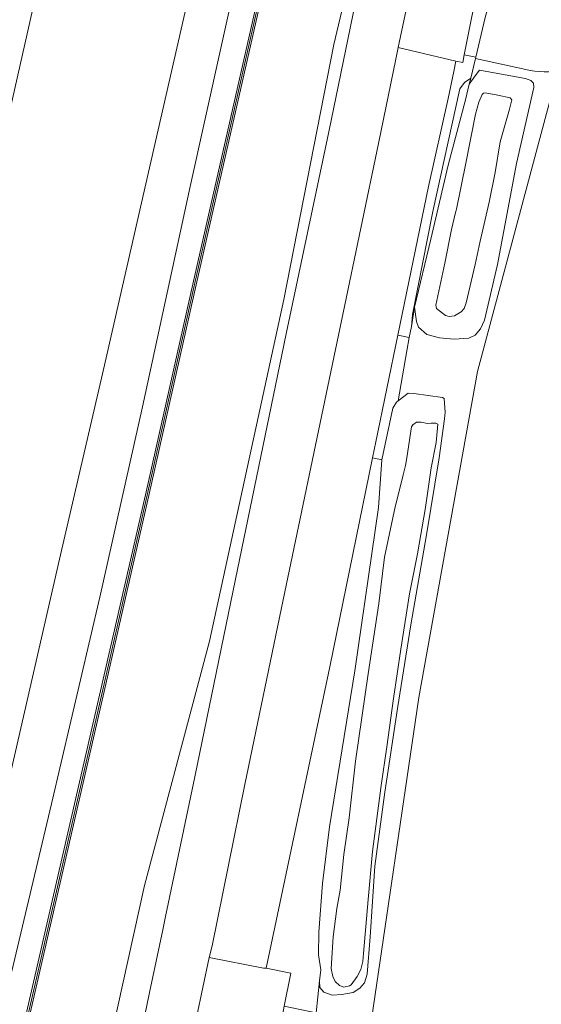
# Model space of a CAD drawing. Header units: metres. Extents: x 89394 to 92106, y 463550 to 466167.
# Tile 106 of 112: x 91264 to 91315, y 465304 to 465400. Entities that reach past the tile are written whole.
import ezdxf

# ---------------------------------------------------------------- set-up
doc = ezdxf.new("R2010")
doc.units = ezdxf.units.M
for name, color, linetype, lineweight in [('B-PV-GR-GRAS-GV', 60, 'Continuous', 13), ('B-PV-GR-GROENVOORZIENING-GV', 80, 'Continuous', 18), ('B-PV-GR-STRUIK-GV', 90, 'Continuous', 13), ('B-PV-GW-TALUD_KRUIN-G', 90, 'Continuous', 18), ('B-PV-IE-TERREINAFSCHEIDING_KUNSTMATIG_MUUR-GV', 7, 'Continuous', 18), ('B-PV-KW-KUNSTWERK_GELUIDSWERING_SCHERM-G', 170, 'KW-GELUIDSWERING_SCHERM', 18), ('B-PV-OG-TERREIN_ERF-GV', 50, 'Continuous', 18), ('B-PV-OG-TERREIN_OEVER-GV', 7, 'Continuous', 18), ('B-PV-OG-WATER_SLOOT-GV', 120, 'Continuous', 18), ('B-PV-OG-WEG-GV', 7, 'Continuous', 18), ('B-PV-VH-VERHARDING_BETONSTRAATSTEEN-GV', 190, 'Continuous', 18), ('B-PV-VH-VERHARDING_GESLOTEN-GV', 210, 'Continuous', 18), ('B-PV-VH-VERHARDING_OPEN-GV', 40, 'Continuous', 18)]:
    doc.layers.add(name, color=color, linetype=linetype, lineweight=lineweight)
doc.linetypes.add('KW-GELUIDSWERING_SCHERM', pattern='A,15,-1,[152,NLCS.SHX,S=4,R=0,X=-1,Y=0],-1', length=17)

msp = doc.modelspace()

# ---------------------------------------------------------------- linework, layer by layer
at = {"layer": 'B-PV-GR-GRAS-GV', "flags": 128}
msp.add_lwpolyline([(91257.83, 465273.519), (91264.329, 465302.177), (91271.674, 465334.193), (91276.142, 465353.708), (91280.815, 465374.502), (91286.847, 465401.047), (91291.566, 465422.357), (91289.252, 465423.168), (91285.022, 465404.089), (91280.514, 465383.701), (91275.865, 465362.267), (91271.722, 465343.725), (91267.008, 465323.621), (91262.525, 465304.734)], dxfattribs=at)
msp.add_lwpolyline([(91307.655, 465393.677), (91307.803, 465394.25), (91307.201, 465393.834), (91306.747, 465393.219), (91304.116, 465381.283), (91302.126, 465371.241), (91302.028, 465370.064), (91302.343, 465371.953), (91303.912, 465378.595), (91305.607, 465385.776), (91307.292, 465392.15)], close=True, dxfattribs=at)
at = {"layer": 'B-PV-GR-GROENVOORZIENING-GV', "flags": 128}
for points in [[(91213.151, 465172.79), (91216.844, 465189.087), (91222.922, 465215.348), (91228.762, 465241.136), (91230.766, 465250), (91234.513, 465266.576), (91240.772, 465294.023), (91247.03, 465321.449), (91252.838, 465346.524), (91259.517, 465375.983), (91266.145, 465405.225), (91271.491, 465428.863), (91267.798, 465426.752), (91262.373, 465403.234), (91257.06, 465379.853), (91251.88, 465356.641), (91246.607, 465333.448), (91241.243, 465310.066), (91235.955, 465286.923), (91230.634, 465263.632), (91225.287, 465240.339), (91219.945, 465216.833), (91214.698, 465193.813), (91209.409, 465170.323)], [(91307.803, 465394.25), (91308.25, 465396.177), (91308.282, 465396.296), (91307.176, 465396.51), (91307.035, 465395.782), (91306.36, 465395.923), (91306.148, 465394.914), (91305.595, 465392.275), (91303.704, 465383.702), (91300.705, 465369.232), (91301.824, 465369), (91302.028, 465370.064), (91302.126, 465371.241), (91304.116, 465381.283), (91306.747, 465393.219), (91307.201, 465393.834)], [(91301.824, 465369), (91300.705, 465369.232), (91298.558, 465358.867), (91298.229, 465357.282), (91299.16, 465357.089), (91300.222, 465362.129), (91300.58, 465362.722), (91300.734, 465362.841), (91301.589, 465367.719)], [(91299.16, 465357.089), (91298.229, 465357.282), (91294.083, 465336.963), (91287.909, 465307.62), (91290.309, 465307.13), (91289.646, 465303.916), (91292.769, 465303.255), (91293.083, 465306.399), (91293.231, 465307.468), (91292.991, 465308.921), (91293.017, 465311.122), (91293.364, 465315.845), (91294.07, 465321.364), (91296.523, 465336.546), (91298.829, 465352.453)]]:
    msp.add_lwpolyline(points, close=True, dxfattribs=at)
msp.add_lwpolyline([(91262.525, 465304.734), (91267.008, 465323.621), (91271.722, 465343.725), (91275.865, 465362.267), (91280.514, 465383.701), (91285.022, 465404.089), (91289.252, 465423.168), (91285.375, 465424.383), (91280.406, 465402.459), (91276.186, 465383.977), (91272.081, 465365.878), (91267.782, 465347.442), (91262.886, 465326.024)], dxfattribs=at)
at = {"layer": 'B-PV-GR-STRUIK-GV', "flags": 128}
msp.add_lwpolyline([(91236.917, 465180.444), (91244.824, 465177.919), (91247.406, 465186.127), (91259.294, 465229.823), (91262.576, 465250), (91266.593, 465272.741), (91276.072, 465315.669), (91282.383, 465339.453), (91289.625, 465372.722), (91294.472, 465397.534), (91299.746, 465419.739), (91291.916, 465422.271), (91287.199, 465400.968), (91281.164, 465374.424), (91276.494, 465353.629), (91272.025, 465334.111), (91264.68, 465302.096), (91258.181, 465273.437), (91253.66, 465253.607), (91252.836, 465250), (91249.508, 465235.435), (91245.966, 465220.04), (91242.023, 465202.714)], close=True, dxfattribs=at)
for points in [[(91299.746, 465419.739), (91294.472, 465397.534), (91289.625, 465372.722), (91282.383, 465339.453), (91276.072, 465315.669), (91266.593, 465272.741), (91262.576, 465250)], [(91267.932, 465238.368), (91267.85, 465239.676), (91268.072, 465241.189), (91269.182, 465245.831), (91264.397, 465246.767), (91265.444, 465251.941), (91267.513, 465261.962), (91271.961, 465283.01), (91276.536, 465305.255), (91277.845, 465311.353), (91278.091, 465312.633), (91280.953, 465326.248), (91284.675, 465344.391), (91289.831, 465369.372), (91293.991, 465389.016), (91297.268, 465404.983)]]:
    msp.add_lwpolyline(points, dxfattribs=at)
at = {"layer": 'B-PV-GW-TALUD_KRUIN-G', "flags": 128}
msp.add_lwpolyline([(91291.916, 465422.271), (91287.199, 465400.968), (91281.164, 465374.424), (91276.494, 465353.629), (91272.025, 465334.111), (91264.68, 465302.096), (91258.181, 465273.437), (91253.66, 465253.607), (91252.836, 465250), (91249.508, 465235.435), (91245.966, 465220.04), (91242.023, 465202.714), (91236.917, 465180.444)], dxfattribs=at)
at = {"layer": 'B-PV-IE-TERREINAFSCHEIDING_KUNSTMATIG_MUUR-GV', "flags": 128}
msp.add_lwpolyline([(91258.181, 465273.437), (91264.68, 465302.096), (91272.025, 465334.111), (91276.494, 465353.629), (91281.164, 465374.424), (91287.199, 465400.968), (91291.916, 465422.271), (91291.566, 465422.357), (91286.847, 465401.047), (91280.815, 465374.502), (91276.142, 465353.708), (91271.674, 465334.193), (91264.329, 465302.177), (91257.83, 465273.519)], dxfattribs=at)
at = {"layer": 'B-PV-KW-KUNSTWERK_GELUIDSWERING_SCHERM-G', "flags": 128}
msp.add_lwpolyline([(91236.753, 465180.481), (91241.86, 465202.75), (91245.803, 465220.077), (91249.345, 465235.471), (91252.664, 465250), (91253.497, 465253.644), (91258.017, 465273.474), (91264.517, 465302.132), (91271.863, 465334.148), (91276.331, 465353.665), (91281.002, 465374.46), (91287.036, 465401.004), (91291.754, 465422.31), (91296.202, 465441.143), (91299.423, 465455.226), (91303.382, 465472.712), (91307.968, 465492.703), (91311.838, 465509.857), (91315.612, 465526.11), (91318.859, 465540.615), (91321.942, 465554.076), (91325.091, 465567.408), (91326.386, 465575.166), (91328.275, 465588.42), (91329.332, 465596.168), (91330.152, 465602.579), (91331.852, 465609.416), (91333.904, 465617.714), (91335.138, 465622.546)], dxfattribs=at)
at = {"layer": 'B-PV-OG-TERREIN_ERF-GV', "flags": 128}
msp.add_lwpolyline([(91337.54, 465405.627), (91319.244, 465395.905), (91318.843, 465395.705), (91318.433, 465395.525), (91318.013, 465395.366), (91317.587, 465395.229), (91317.154, 465395.114), (91316.715, 465395.02), (91316.273, 465394.949), (91308.462, 465365.707), (91302.745, 465333.978), (91297.988, 465301.515)], dxfattribs=at)
at = {"layer": 'B-PV-OG-TERREIN_OEVER-GV', "flags": 128}
for points in [[(91307.655, 465393.677), (91307.292, 465392.15), (91305.607, 465385.776), (91303.912, 465378.595), (91302.343, 465371.953), (91302.522, 465370.574), (91302.727, 465370.023), (91303.523, 465369.297), (91304.777, 465368.967), (91306.202, 465368.848), (91307.63, 465368.944), (91308.229, 465369.219), (91308.738, 465369.852), (91309.156, 465370.701), (91310.41, 465376.124), (91312.238, 465385.96), (91313.954, 465393.348), (91313.913, 465393.753), (91313.632, 465394.019), (91313.136, 465394.218), (91308.657, 465395.029), (91308.239, 465394.465)], [(91307.311, 465385.972), (91308.27, 465390.734), (91308.574, 465391.918), (91308.919, 465392.649), (91309.041, 465392.789), (91309.208, 465392.834), (91310.44, 465392.6), (91311.648, 465392.342), (91311.788, 465392.15), (91311.558, 465391.226), (91310.674, 465388.055), (91310.172, 465385.068), (91309.578, 465382.178), (91308.707, 465378.389), (91308.217, 465376.115), (91307.347, 465372.397), (91307.172, 465371.829), (91306.881, 465371.501), (91306.233, 465371.132), (91305.708, 465371.045), (91305.353, 465371.146), (91304.485, 465371.826), (91304.419, 465372.16), (91305.296, 465376.258), (91305.92, 465379.505), (91306.304, 465381.186), (91306.405, 465381.494)], [(91300.222, 465362.129), (91299.16, 465357.089), (91298.829, 465352.453), (91296.523, 465336.546), (91294.07, 465321.364), (91293.364, 465315.845), (91293.017, 465311.122), (91292.991, 465308.921), (91293.231, 465307.468), (91293.083, 465306.399), (91293.126, 465305.736), (91293.523, 465305.277), (91294.302, 465305.003), (91295.254, 465305.058), (91296.351, 465305.254), (91297.024, 465305.671), (91297.46, 465306.187), (91297.712, 465307.038), (91298.01, 465310.671), (91298.457, 465317.533), (91299.432, 465324.744), (91300.685, 465332.901), (91301.984, 465341.033), (91303.507, 465349.804), (91304.725, 465357.296), (91305.264, 465361.091), (91305.323, 465361.731), (91305.201, 465363.065), (91305.061, 465363.162), (91302.263, 465363.565), (91301.706, 465363.596), (91300.734, 465362.841), (91300.58, 465362.722)], [(91302.512, 465360.756), (91302.988, 465360.772), (91303.58, 465360.643), (91303.937, 465360.685), (91304.412, 465360.653), (91304.601, 465360.579), (91304.428, 465358.775), (91303.96, 465356.31), (91303.397, 465352.469), (91302.632, 465347.941), (91301.855, 465344.055), (91301.005, 465338.673), (91300.283, 465333.859), (91299.634, 465329.163), (91299.073, 465325.392), (91298.229, 465318.988), (91297.819, 465314.287), (91297.375, 465309.041), (91297.291, 465308.258), (91297.111, 465307.477), (91296.744, 465306.817), (91296.16, 465305.995), (91296.016, 465305.902), (91295.443, 465305.769), (91295.041, 465305.918), (91294.596, 465306.306), (91294.367, 465306.809), (91294.237, 465307.596), (91294.407, 465310.683), (91294.785, 465313.411), (91295.1, 465315.212), (91295.467, 465318.677), (91295.978, 465322.258), (91296.592, 465327.763), (91297.826, 465336.253), (91298.868, 465343.13), (91299.417, 465347.614), (91299.779, 465349.319), (91300.45, 465352.517), (91300.602, 465353.133), (91301.238, 465355.642), (91301.467, 465356.542), (91301.575, 465357.301), (91302.053, 465360.312), (91302.151, 465360.501)]]:
    msp.add_lwpolyline(points, close=True, dxfattribs=at)
at = {"layer": 'B-PV-OG-WATER_SLOOT-GV', "flags": 128}
for points in [[(91309.578, 465382.178), (91310.172, 465385.068), (91310.674, 465388.055), (91311.558, 465391.226), (91311.788, 465392.15), (91311.648, 465392.342), (91310.44, 465392.6), (91309.208, 465392.834), (91309.041, 465392.789), (91308.919, 465392.649), (91308.574, 465391.918), (91308.27, 465390.734), (91307.311, 465385.972), (91306.405, 465381.494), (91306.304, 465381.186), (91305.92, 465379.505), (91305.296, 465376.258), (91304.419, 465372.16), (91304.485, 465371.826), (91305.353, 465371.146), (91305.708, 465371.045), (91306.233, 465371.132), (91306.881, 465371.501), (91307.172, 465371.829), (91307.347, 465372.397), (91308.217, 465376.115), (91308.707, 465378.389)], [(91300.283, 465333.859), (91301.005, 465338.673), (91301.855, 465344.055), (91302.632, 465347.941), (91303.397, 465352.469), (91303.96, 465356.31), (91304.428, 465358.775), (91304.601, 465360.579), (91304.412, 465360.653), (91303.937, 465360.685), (91303.58, 465360.643), (91302.988, 465360.772), (91302.512, 465360.756), (91302.151, 465360.501), (91302.053, 465360.312), (91301.575, 465357.301), (91301.467, 465356.542), (91301.238, 465355.642), (91300.602, 465353.133), (91300.45, 465352.517), (91299.779, 465349.319), (91299.417, 465347.614), (91298.868, 465343.13), (91297.826, 465336.253), (91296.592, 465327.763), (91295.978, 465322.258), (91295.467, 465318.677), (91295.1, 465315.212), (91294.785, 465313.411), (91294.407, 465310.683), (91294.237, 465307.596), (91294.367, 465306.809), (91294.596, 465306.306), (91295.041, 465305.918), (91295.443, 465305.769), (91296.016, 465305.902), (91296.16, 465305.995), (91296.744, 465306.817), (91297.111, 465307.477), (91297.291, 465308.258), (91297.375, 465309.041), (91297.819, 465314.287), (91298.229, 465318.988), (91299.073, 465325.392), (91299.634, 465329.163)]]:
    msp.add_lwpolyline(points, close=True, dxfattribs=at)
at = {"layer": 'B-PV-OG-WEG-GV', "flags": 128}
for points in [[(91314.932, 465394.87), (91314.484, 465394.889), (91314.038, 465394.931), (91313.595, 465394.995), (91313.155, 465395.082), (91308.25, 465396.177), (91307.803, 465394.25), (91307.655, 465393.677), (91308.239, 465394.465), (91308.657, 465395.029), (91313.136, 465394.218), (91313.632, 465394.019), (91313.913, 465393.753), (91313.954, 465393.348), (91312.238, 465385.96), (91310.41, 465376.124), (91309.156, 465370.701), (91308.738, 465369.852), (91308.229, 465369.219), (91307.63, 465368.944), (91306.202, 465368.848), (91304.777, 465368.967), (91303.523, 465369.297), (91302.727, 465370.023), (91302.522, 465370.574), (91302.343, 465371.953), (91302.028, 465370.064), (91301.824, 465369), (91301.589, 465367.719), (91300.734, 465362.841), (91301.706, 465363.596), (91302.263, 465363.565), (91305.061, 465363.162), (91305.201, 465363.065), (91305.323, 465361.731), (91305.264, 465361.091), (91304.725, 465357.296), (91303.507, 465349.804), (91301.984, 465341.033), (91300.685, 465332.901), (91299.432, 465324.744), (91298.457, 465317.533), (91298.01, 465310.671), (91297.712, 465307.038), (91297.46, 465306.187), (91297.024, 465305.671), (91296.351, 465305.254), (91295.254, 465305.058), (91294.302, 465305.003), (91293.523, 465305.277), (91293.126, 465305.736), (91293.083, 465306.399), (91292.769, 465303.255)], [(91297.988, 465301.515), (91302.745, 465333.978), (91308.462, 465365.707), (91316.273, 465394.949)]]:
    msp.add_lwpolyline(points, dxfattribs=at)
at = {"layer": 'B-PV-VH-VERHARDING_BETONSTRAATSTEEN-GV', "flags": 128}
msp.add_lwpolyline([(91309.197, 465400.161), (91308.282, 465396.296), (91308.25, 465396.177), (91313.155, 465395.082), (91313.595, 465394.995), (91314.038, 465394.931), (91314.484, 465394.889), (91314.932, 465394.87), (91315.38, 465394.874), (91315.828, 465394.9), (91316.273, 465394.949), (91316.715, 465395.02), (91317.154, 465395.114), (91317.587, 465395.229), (91318.013, 465395.366), (91318.433, 465395.525), (91318.843, 465395.705), (91319.244, 465395.905), (91337.54, 465405.627)], dxfattribs=at)
at = {"layer": 'B-PV-VH-VERHARDING_GESLOTEN-GV', "flags": 128}
msp.add_lwpolyline([(91262.886, 465326.024), (91267.782, 465347.442), (91272.081, 465365.878), (91276.186, 465383.977), (91280.406, 465402.459), (91285.375, 465424.383), (91282.403, 465425.324), (91279.044, 465426.371), (91275.574, 465427.497), (91272.277, 465428.527), (91271.491, 465428.863), (91266.145, 465405.225), (91259.517, 465375.983)], dxfattribs=at)
at = {"layer": 'B-PV-VH-VERHARDING_OPEN-GV', "flags": 128}
for points in [[(91280.487, 465299.898), (91282.352, 465308.657), (91282.652, 465309.807), (91285.823, 465325.499), (91289.56, 465343.478), (91295.374, 465371.406), (91298.825, 465387.877), (91300.5, 465396.092), (91300.752, 465397.244), (91302.607, 465406.14)], [(91297.268, 465404.983), (91293.991, 465389.016), (91289.831, 465369.372), (91284.675, 465344.391), (91280.953, 465326.248), (91278.091, 465312.633), (91277.845, 465311.353), (91276.536, 465305.255), (91271.961, 465283.01)]]:
    msp.add_lwpolyline(points, dxfattribs=at)
for points in [[(91307.176, 465396.51), (91308.72, 465404.319), (91308.821, 465404.828), (91302.769, 465406.062), (91302.607, 465406.14), (91300.752, 465397.244), (91306.36, 465395.923), (91307.035, 465395.782)], [(91309.743, 465402.128), (91310.251, 465403.956), (91308.72, 465404.319), (91307.176, 465396.51), (91308.282, 465396.296), (91309.197, 465400.161)], [(91287.909, 465307.62), (91294.083, 465336.963), (91298.229, 465357.282), (91298.558, 465358.867), (91300.705, 465369.232), (91303.704, 465383.702), (91305.595, 465392.275), (91306.148, 465394.914), (91306.36, 465395.923), (91300.752, 465397.244), (91300.5, 465396.092), (91298.825, 465387.877), (91295.374, 465371.406), (91289.56, 465343.478), (91285.823, 465325.499), (91282.652, 465309.807), (91282.352, 465308.657), (91287.624, 465307.604)], [(91282.352, 465308.657), (91280.487, 465299.898), (91286.205, 465298.621), (91288.458, 465298.156), (91289.117, 465301.122), (91289.646, 465303.916), (91290.309, 465307.13), (91287.909, 465307.62), (91287.624, 465307.604)]]:
    msp.add_lwpolyline(points, close=True, dxfattribs=at)

doc.saveas('drawing.dxf')
